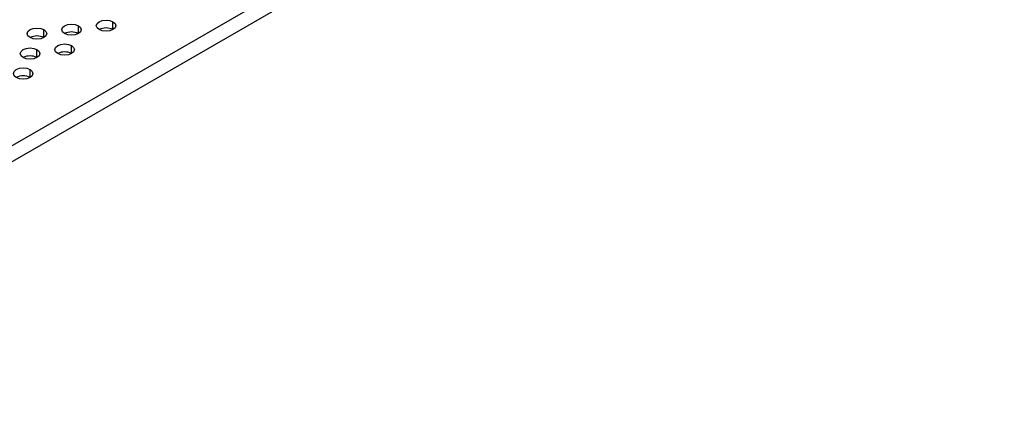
# Model space of a CAD drawing. Header units: millimetres. Extents: x 0 to 1118, y 0 to 864.
# Tile 112 of 256: x 901.02 to 913.61, y 650.63 to 655.77. Entities that reach past the tile are written whole.
import ezdxf

# ---------------------------------------------------------------- set-up
doc = ezdxf.new("R2010")
doc.units = ezdxf.units.MM

msp = doc.modelspace()

# ---------------------------------------------------------------- linework, layer by layer
at = {"color": 7, "linetype": 'Continuous', "lineweight": 25}
for p, q in [((929.746, 670.8005), (891.9253, 648.9671)), ((929.8343, 670.6474), (892.0137, 648.814))]:
    msp.add_line(p, q, dxfattribs=at)
at = {"color": 8, "linetype": 'Continuous', "lineweight": 25}
for p, q in [((902.2086, 655.6434), (902.2086, 655.7454)), ((901.3247, 655.5413), (901.3247, 655.6434)), ((901.7666, 655.5923), (901.7666, 655.6944)), ((901.2363, 655.2862), (901.2363, 655.3882)), ((901.6782, 655.3372), (901.6782, 655.4393)), ((901.1479, 655.0311), (901.1479, 655.1331))]:
    msp.add_line(p, q, dxfattribs=at)
at = {"color": 7, "linetype": 'Continuous', "lineweight": 25, "flags": 128}
for points in [[(901.5898, 655.5923), (901.5628, 655.6158), (901.5532, 655.6434), (901.5628, 655.671), (901.5898, 655.6944), (901.6304, 655.71), (901.6782, 655.7155), (901.7261, 655.71), (901.7666, 655.6944)], [(902.0318, 655.6434), (902.0047, 655.6668), (901.9952, 655.6944), (902.0047, 655.722), (902.0318, 655.7454), (902.0723, 655.7611), (902.1202, 655.7666), (902.168, 655.7611), (902.2086, 655.7454)], [(902.2086, 655.7454), (902.2357, 655.722), (902.2452, 655.6944), (902.2357, 655.6668), (902.2086, 655.6434), (902.168, 655.6277), (902.1202, 655.6222), (902.0723, 655.6277), (902.0318, 655.6434)], [(901.1479, 655.5413), (901.1208, 655.5647), (901.1113, 655.5923), (901.1208, 655.62), (901.1479, 655.6434), (901.1885, 655.659), (901.2363, 655.6645), (901.2841, 655.659), (901.3247, 655.6434)], [(901.3247, 655.6434), (901.3518, 655.62), (901.3613, 655.5923), (901.3518, 655.5647), (901.3247, 655.5413), (901.2841, 655.5257), (901.2363, 655.5202), (901.1885, 655.5257), (901.1479, 655.5413)], [(901.7666, 655.6944), (901.7937, 655.671), (901.8032, 655.6434), (901.7937, 655.6158), (901.7666, 655.5923), (901.7261, 655.5767), (901.6782, 655.5712), (901.6304, 655.5767), (901.5898, 655.5923)], [(901.0595, 655.2862), (901.0324, 655.3096), (901.0229, 655.3372), (901.0324, 655.3648), (901.0595, 655.3882), (901.1001, 655.4039), (901.1479, 655.4094), (901.1957, 655.4039), (901.2363, 655.3882)], [(901.2363, 655.3882), (901.2634, 655.3648), (901.2729, 655.3372), (901.2634, 655.3096), (901.2363, 655.2862), (901.1957, 655.2706), (901.1479, 655.2651), (901.1001, 655.2706), (901.0595, 655.2862)], [(901.5015, 655.3372), (901.4744, 655.3606), (901.4648, 655.3882), (901.4744, 655.4159), (901.5015, 655.4393), (901.542, 655.4549), (901.5898, 655.4604), (901.6377, 655.4549), (901.6782, 655.4393)], [(901.6782, 655.4393), (901.7053, 655.4159), (901.7148, 655.3882), (901.7053, 655.3606), (901.6782, 655.3372), (901.6377, 655.3216), (901.5898, 655.3161), (901.542, 655.3216), (901.5015, 655.3372)], [(900.9711, 655.0311), (900.944, 655.0545), (900.9345, 655.0821), (900.944, 655.1097), (900.9711, 655.1331), (901.0117, 655.1488), (901.0595, 655.1543), (901.1074, 655.1488), (901.1479, 655.1331)], [(901.1479, 655.1331), (901.175, 655.1097), (901.1845, 655.0821), (901.175, 655.0545), (901.1479, 655.0311), (901.1074, 655.0154), (901.0595, 655.0099), (901.0117, 655.0154), (900.9711, 655.0311)]]:
    msp.add_lwpolyline(points, dxfattribs=at)
at = {"color": 7, "linetype": 'Continuous', "lineweight": 25}
for centre in [(901.6782, 655.4217), (902.1202, 655.4728), (901.2363, 655.3707), (901.5898, 655.1666), (901.1479, 655.1156), (901.0595, 654.8605)]:
    msp.add_arc(centre, 0.1921, 62.61002, 117.3846, dxfattribs=at)

doc.saveas('drawing.dxf')
